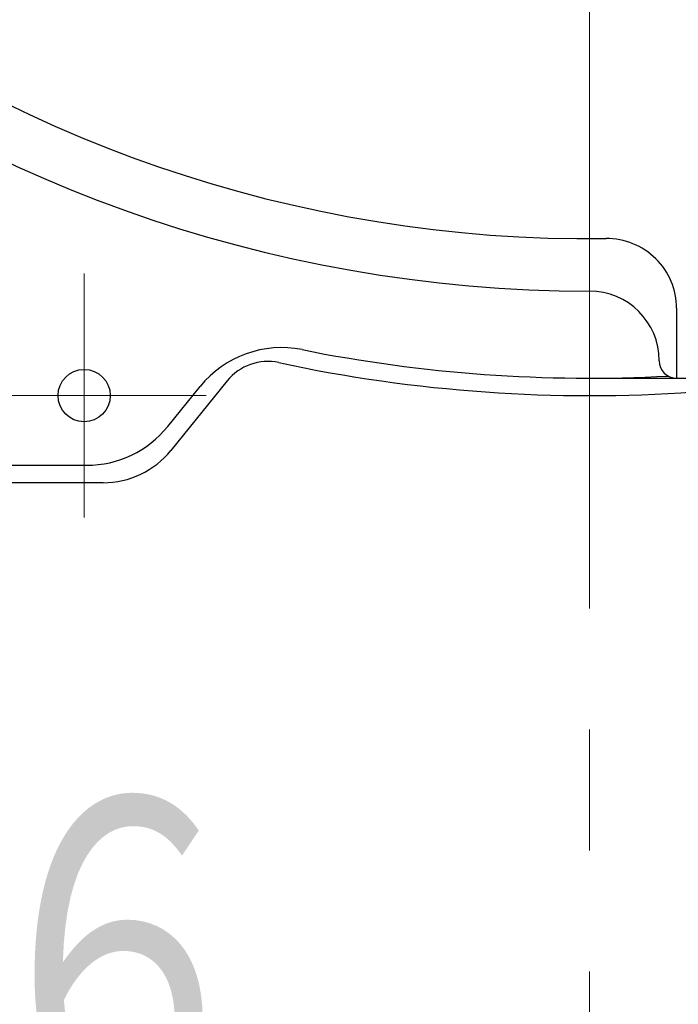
# Model space of a CAD drawing. Header units: millimetres. Extents: x 0 to 1300, y 0 to 891.
# Tile 42 of 124: x 164 to 183, y 546 to 575. Entities that reach past the tile are written whole.
import ezdxf

# ---------------------------------------------------------------- set-up
doc = ezdxf.new("R2010")
doc.units = ezdxf.units.MM
doc.header["$LTSCALE"] = 0.54643
doc.linetypes.add('CENTER', pattern=[50.8, 31.75, -6.35, 6.35, -6.35])
doc.layers.add('NoLayerName_001', color=7, linetype='Continuous')
doc.styles.get("Standard").update_dxf_attribs({"font": 'txt', "bigfont": 'extfont2'})
doc.dimstyles.get("Standard").update_dxf_attribs({"dimtxt": 2.5, "dimasz": 2.5, "dimexe": 1, "dimexo": 1, "dimtad": 1, "dimdec": 3, "dimzin": 0, "dimdsep": 46, "dimtxsty": 'Standard', "dimcen": 2.5, "dimadec": 3, "dimazin": 0, "dimtfac": 0.75, "dimtdec": 3, "dimtmove": 0, "dimatfit": 3, "dimfxl": 1, "dimarcsym": 0})

# ---------------------------------------------------------------- blocks, each defined once
blk = doc.blocks.new('_OPEN30')
at = {"color": 0, "linetype": 'ByBlock', "lineweight": -2}
for p, q in [((-1, 0.267949), (0, 0)), ((0, 0), (-1, -0.267949)), ((0, 0), (-1, 0))]:
    blk.add_line(p, q, dxfattribs=at)
blk = doc.blocks.new('*D125')
at = {"layer": 'Defpoints', "color": 0}
for p in [(195.5, 543.62), (180, 538.061), (180, 466.37)]:
    blk.add_point(p, dxfattribs=at)
at = {"layer": 'NoLayerName_001', "color": 0, "linetype": 'Continuous', "lineweight": 13}
for p, q in [((195.5, 540.62), (195.5, 535.061)), ((180, 538.061), (150.53, 538.061)), ((191, 538.061), (184.5, 538.061))]:
    blk.add_line(p, q, dxfattribs=at)
at = {"layer": 'NoLayerName_001', "color": 0, "lineweight": 13, "xscale": 4.5, "yscale": 4.5, "zscale": 4.5, "rotation": 180}
blk.add_blockref('_OPEN30', (180, 538.061), dxfattribs=at)
at = {"layer": 'NoLayerName_001', "color": 0, "lineweight": 13, "xscale": 4.5, "yscale": 4.5, "zscale": 4.5}
blk.add_blockref('_OPEN30', (195.5, 538.061), dxfattribs=at)
at = {"layer": 'NoLayerName_001', "color": 0, "lineweight": 13, "insert": (161.85, 547.319), "char_height": 10.5, "attachment_point": 5}
blk.add_mtext('\\W0.8000;１６', dxfattribs=at)

msp = doc.modelspace()

# ---------------------------------------------------------------- linework, layer by layer
at = {"layer": 'NoLayerName_001', "color": 4, "linetype": 'CENTER', "lineweight": 13}
for p, q in [((180, 602.8696), (180, 433.4084)), ((165.5, 567.3696), (165.5, 560.3696)), ((162, 563.8696), (169, 563.8696))]:
    msp.add_line(p, q, dxfattribs=at)
at = {"layer": 'NoLayerName_001', "color": 7, "linetype": 'Continuous', "lineweight": 25}
for p, q in [((182.5, 566.3727), (182.5, 564.3696)), ((180, 564.3696), (208, 564.3696)), ((167.9005, 562.9826), (168.8311, 564.1327)), ((169.6033, 564.2922), (167.9891, 562.2971)), ((155, 561.8696), (165.5683, 561.8696)), ((166.0455, 561.3696), (155, 561.3696))]:
    msp.add_line(p, q, dxfattribs=at)
msp.add_circle((165.5, 563.8696), 0.75, dxfattribs=at)
for centre, radius, start, end in [((180, 606.3696), 39.5, 318.33013, 270), ((180, 606.3696), 38, 319.68509, 270.71622), ((180.5, 566.3727), 2, 0, 90.71622), ((180, 564.8696), 2, 0, 90), ((171.1633, 562.2457), 3, 78.67521, 141.02383), ((180, 606.3696), 42, 258.67521, 273.08573), ((182.5, 564.8696), 0.5, 180, 270), ((170.7694, 563.3487), 1.5, 77.89017, 141.02383), ((180, 606.3696), 42.5, 257.89017, 274.04777), ((165.5683, 564.8696), 3, 270, 321.02383), ((166.0455, 563.8696), 2.5, 270, 321.02383)]:
    msp.add_arc(centre, radius, start, end, dxfattribs=at)

# ---------------------------------------------------------------- dimensions: what is measured, and where the dimension line sits
at = {"layer": 'NoLayerName_001', "color": 3, "linetype": 'Continuous', "lineweight": 13}
dim = msp.add_linear_dim(base=(180, 538.0611), p1=(195.5, 543.6196), p2=(180, 466.3696), angle=180, text='\\W0.8000;１６', dimstyle='Standard', override={"dimtxt": 10.5, "dimasz": 4.5, "dimexe": 3, "dimexo": 3, "dimgap": 3, "dimzin": 8, "dimblk": 'OPEN30', "dimse2": 1, "dimclrd": 0, "dimclre": 0, "dimclrt": 0, "dimtp": 0, "dimtm": 0, "dimlwd": 13, "dimlwe": 13}, dxfattribs=at)
dim.commit()
dim.dimension.update_dxf_attribs({"geometry": '*D125', "text_midpoint": (161.85, 538.0611), "dimtype": 160})

doc.saveas('drawing.dxf')
